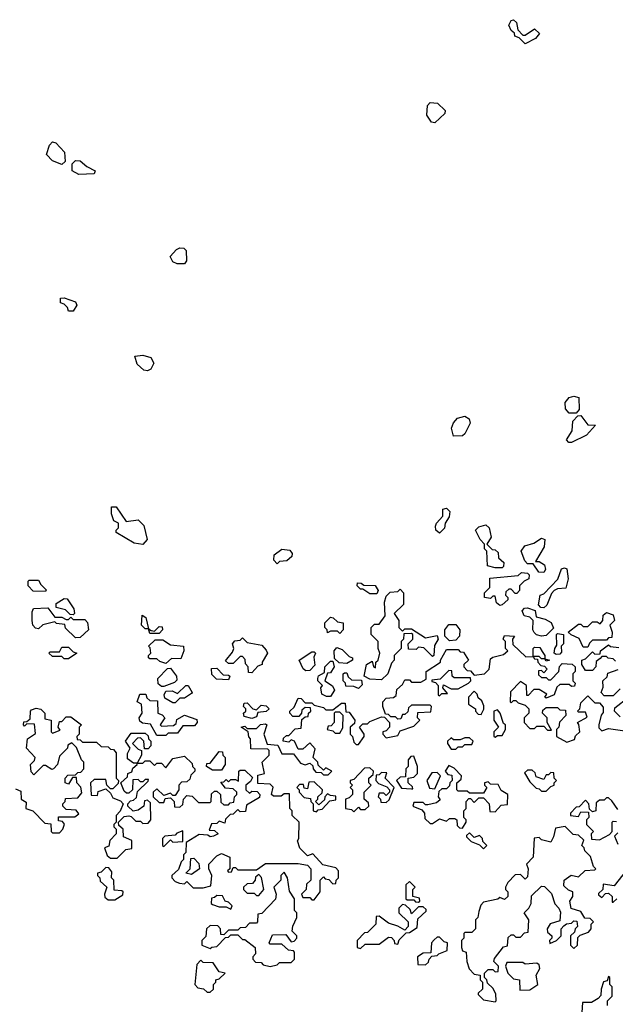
# Model space of a CAD drawing. Extents: x 2604950 to 2749250, y 940531 to 1028284.
# Tile 188 of 220: x 2736444 to 2739014, y 987480 to 991727. Entities that reach past the tile are written whole.
import ezdxf

# ---------------------------------------------------------------- set-up
doc = ezdxf.new("R2010")
doc.units = 0

msp = doc.modelspace()

# ---------------------------------------------------------------- linework, layer by layer
at = {"layer": '0CON05XD'}
for points in [[(2738625, 991622.5), (2738598.3, 991648.3), (2738580, 991655), (2738578.3, 991668.3), (2738565, 991680), (2738553.6, 991703.6), (2738565, 991722.5), (2738575, 991726.7), (2738587.5, 991715), (2738592.5, 991682.5), (2738615, 991660), (2738625, 991660), (2738665, 991687.5), (2738687, 991667), (2738670, 991645), (2738625, 991622.5)], [(2738235, 991282.5), (2738220, 991285), (2738200, 991315), (2738203, 991357), (2738215, 991370), (2738247, 991367), (2738280, 991335), (2738278.3, 991321.7), (2738235, 991282.5)], [(2736625, 991102.5), (2736585, 991117.5), (2736560, 991145), (2736572.5, 991185), (2736585, 991200), (2736600, 991195), (2736637.5, 991155), (2736640, 991115), (2736625, 991102.5)], [(2736698.3, 991058.3), (2736670, 991075), (2736670, 991105), (2736685, 991120), (2736705, 991117.5), (2736733, 991093), (2736770, 991075), (2736765, 991062.5), (2736698.3, 991058.3)], [(2737155, 990673.3), (2737123.6, 990673.6), (2737105, 990682.5), (2737092.5, 990705), (2737120, 990735), (2737135, 990742.5), (2737151.7, 990741.7), (2737161.7, 990731.7), (2737163, 990687), (2737155, 990673.3)], [(2736675, 990470), (2736655, 990470), (2736650, 990485), (2736635, 990500), (2736620, 990505), (2736620, 990525), (2736635, 990527.5), (2736685, 990510), (2736690, 990495), (2736675, 990470)], [(2736995, 990212.5), (2736980, 990215), (2736950.7, 990240.7), (2736940, 990275), (2736975, 990280), (2737009.3, 990269.3), (2737022.5, 990245), (2737010, 990220), (2736995, 990212.5)], [(2738845, 990030), (2738815, 990030), (2738798.3, 990048.3), (2738797.5, 990075), (2738815, 990097.5), (2738835, 990102.5), (2738857, 990097), (2738857.5, 990045), (2738845, 990030)], [(2738315, 989930), (2738306.7, 989965), (2738315, 989987.5), (2738332.3, 990007.7), (2738365, 990016.7), (2738382.5, 990005), (2738387, 989987), (2738365, 989940), (2738355, 989932.5), (2738315, 989930)], [(2738825, 989902.5), (2738813, 989903), (2738802.5, 989915), (2738827, 989953), (2738830, 989995), (2738851.7, 990018.3), (2738865, 990020), (2738895, 989980), (2738928.3, 989978.3), (2738890, 989935), (2738825, 989902.5)], [(2736975, 989463.3), (2736938.3, 989468.3), (2736860, 989515), (2736860, 989525), (2736870, 989535), (2736870, 989555), (2736850, 989565), (2736840, 989595), (2736840, 989625), (2736860, 989625), (2736902.5, 989562.5), (2736955, 989570), (2736980, 989545), (2736993.3, 989485), (2736975, 989463.3)], [(2738255, 989512.5), (2738240, 989525), (2738238.3, 989541.7), (2738242.5, 989555), (2738270, 989585), (2738270, 989615), (2738285, 989620), (2738300, 989605), (2738297, 989583), (2738280, 989555), (2738277, 989533), (2738255, 989512.5)], [(2738525, 989362.5), (2738495, 989362.5), (2738461.7, 989371.7), (2738460, 989435), (2738450, 989445), (2738450, 989465), (2738430, 989485), (2738410, 989525), (2738425, 989540), (2738455, 989547.5), (2738470, 989535), (2738477.5, 989495), (2738460, 989465), (2738481.7, 989441.7), (2738495, 989440), (2738508.3, 989428.3), (2738510, 989405), (2738532.5, 989385), (2738531.7, 989368.3), (2738525, 989362.5)], [(2738705, 989342.5), (2738683.8, 989343.8), (2738660, 989380), (2738635, 989380), (2738623, 989393), (2738607.5, 989435), (2738623, 989457), (2738661.7, 989468.3), (2738695, 989490), (2738710, 989485), (2738707, 989453), (2738670, 989390), (2738685, 989390), (2738707.5, 989375), (2738712.5, 989355), (2738705, 989342.5)], [(2737555, 989380), (2737540, 989395), (2737541.7, 989418.3), (2737575, 989442.5), (2737609.3, 989439.3), (2737620, 989425), (2737618.3, 989411.7), (2737597, 989393), (2737565, 989390), (2737555, 989380)], [(2738705, 989190), (2738691.7, 989191.7), (2738682.5, 989202.5), (2738690, 989245), (2738705, 989250), (2738766.4, 989313.6), (2738782, 989358), (2738795, 989362.5), (2738805, 989357.5), (2738810, 989315), (2738800, 989275), (2738765, 989272.5), (2738750, 989265), (2738738.3, 989251.7), (2738718.3, 989201.7), (2738705, 989190)], [(2736555, 989260), (2736501.7, 989261.7), (2736480, 989285), (2736480, 989305), (2736485, 989310), (2736525, 989310), (2736535, 989290), (2736558.3, 989268.3), (2736555, 989260)], [(2738515, 989200), (2738501.7, 989211.7), (2738495, 989240), (2738485, 989240), (2738475, 989230), (2738450, 989235), (2738450, 989255), (2738471.7, 989278.3), (2738471.7, 989318.3), (2738595, 989330), (2738608.3, 989341.7), (2738635, 989340), (2738641.7, 989331.7), (2738640, 989315), (2738620, 989305), (2738600, 989285), (2738600, 989265), (2738588.3, 989251.7), (2738581.7, 989251.7), (2738565, 989270), (2738555, 989270), (2738541.7, 989258.3), (2738540, 989245), (2738550, 989235), (2738550, 989225), (2738525, 989202.5), (2738515, 989200)], [(2737985, 989250), (2737955, 989250), (2737925, 989270), (2737915, 989270), (2737900, 989285), (2737901.7, 989298.3), (2737917, 989297), (2737928.3, 989288.3), (2737977, 989287), (2737990, 989265), (2737985, 989250)], [(2738005, 988880), (2737955, 988882.5), (2737930, 988895), (2737940, 988945), (2737965, 988960), (2737970, 988935), (2737978.3, 988931.7), (2737980, 988955), (2737990, 988965), (2737997.5, 988995), (2737990, 989015), (2737990, 989045), (2737960, 989075), (2737960, 989105), (2737975, 989120), (2737995, 989120), (2738020, 989155), (2738017.5, 989215), (2738025, 989240), (2738043, 989257), (2738075, 989260), (2738085, 989270), (2738100, 989255), (2738100, 989205), (2738060, 989165), (2738080, 989135), (2738080, 989105), (2738095, 989090), (2738105, 989100), (2738135, 989100), (2738195, 989060), (2738245, 989070), (2738250, 989055), (2738233, 989027), (2738230, 988985), (2738225, 988980), (2738187, 989017), (2738165, 989020), (2738155, 989010), (2738121.7, 989011.7), (2738120, 989035), (2738140, 989055), (2738140, 989075), (2738135, 989080), (2738101.7, 989078.3), (2738100, 989055), (2738090, 989045), (2738090, 989015), (2738060, 988985), (2738060, 988965), (2738048.3, 988951.7), (2738032.5, 988905), (2738005, 988880)], [(2736675, 989160), (2736661.7, 989161.7), (2736641.7, 989181.7), (2736601.7, 989191.7), (2736601.7, 989208.3), (2736635, 989230), (2736648.3, 989228.3), (2736677.5, 989185), (2736680, 989165), (2736675, 989160)], [(2736685, 989060), (2736641.7, 989101.7), (2736638.3, 989118.3), (2736603, 989123), (2736595, 989130), (2736543, 989117), (2736525, 989100), (2736511.7, 989101.7), (2736500, 989115), (2736497.5, 989135), (2736497, 989173), (2736503.3, 989186.7), (2736565, 989190), (2736595, 989150), (2736625, 989150), (2736645, 989140), (2736655, 989140), (2736665, 989150), (2736675, 989140), (2736725, 989140), (2736737, 989127), (2736740, 989095), (2736705, 989062.5), (2736685, 989060)], [(2738695, 989067.5), (2738673.8, 989073.8), (2738663.6, 989083.6), (2738657.5, 989095), (2738660, 989135), (2738645, 989150), (2738620, 989155), (2738612.5, 989177.5), (2738621.7, 989188.3), (2738635, 989190), (2738668.3, 989178.3), (2738671.7, 989151.7), (2738711.7, 989141.7), (2738736.4, 989126.4), (2738747, 989103), (2738715, 989070), (2738695, 989067.5)], [(2737045, 989080), (2737005, 989080), (2737000, 989100), (2736985, 989100), (2736970, 989115), (2736971.7, 989158.3), (2736988.3, 989148.3), (2737000, 989100), (2737011.7, 989091.7), (2737025, 989090), (2737045, 989110), (2737058.3, 989108.3), (2737060, 989095), (2737045, 989080)], [(2737825, 989080), (2737815, 989090), (2737785, 989090), (2737771.7, 989081.7), (2737770, 989095), (2737760, 989105), (2737760, 989125), (2737785, 989150), (2737797, 989147), (2737815, 989130), (2737840, 989125), (2737840, 989095), (2737825, 989080)], [(2738895, 989020), (2738875, 989020), (2738858.3, 989058.3), (2738823, 989073), (2738810, 989085), (2738855, 989120), (2738865, 989120), (2738875, 989110), (2738895, 989110), (2738915, 989130), (2738935, 989130), (2738948.3, 989121.7), (2738960, 989135), (2738961.7, 989158.3), (2738975, 989170), (2739005, 989160), (2739010, 989135), (2738990, 989115), (2739000, 989085), (2738998.3, 989061.7), (2738985, 989060), (2738975, 989050), (2738915, 989050), (2738901.7, 989038.3), (2738895, 989020)], [(2738298.3, 989048.3), (2738278.3, 989068.3), (2738277.5, 989095), (2738295, 989117.5), (2738325, 989117.5), (2738342.5, 989095), (2738341.7, 989068.3), (2738325, 989050), (2738298.3, 989048.3)], [(2737075, 988950), (2737048.3, 988958.3), (2737035, 988970), (2737005, 988970), (2737000, 988975), (2737000, 988985), (2737010, 988995), (2737007, 989017), (2737000, 989025), (2737028.3, 989051.7), (2737061.7, 989051.7), (2737095, 989030), (2737150, 989025), (2737152.5, 989005), (2737139.3, 988970.7), (2737098.3, 988971.7), (2737075, 988950)], [(2737445, 988910), (2737431.7, 988911.7), (2737430, 988935), (2737418.3, 988948.3), (2737417, 988967), (2737405, 988980), (2737395, 988980), (2737365, 988950), (2737345, 988950), (2737331.7, 988961.7), (2737361.7, 988998.3), (2737367.5, 989015), (2737362.5, 989035), (2737371.7, 989048.3), (2737395, 989050), (2737405, 989060), (2737425, 989040), (2737488.3, 989028.3), (2737507, 989007), (2737512.5, 988995), (2737490, 988955), (2737490, 988945), (2737471.7, 988938.3), (2737445, 988910)], [(2737718.3, 988581.7), (2737695, 988607.5), (2737665, 988580), (2737645, 988580), (2737630, 988615), (2737615, 988620), (2737605, 988610), (2737580, 988615), (2737581.7, 988628.3), (2737595, 988640), (2737605, 988640), (2737631.7, 988668.3), (2737658.3, 988671.7), (2737661.7, 988708.3), (2737675, 988720), (2737688.3, 988721.7), (2737690, 988735), (2737700, 988745), (2737698.3, 988758.3), (2737675, 988760), (2737661.7, 988748.3), (2737660, 988735), (2737648.3, 988721.7), (2737621.7, 988721.7), (2737610, 988735), (2737610, 988745), (2737628.3, 988761.7), (2737645, 988800), (2737658.3, 988798.3), (2737675, 988780), (2737705, 988780), (2737715, 988770), (2737755, 988760), (2737765, 988750), (2737795, 988750), (2737831.7, 988778.3), (2737848.3, 988778.3), (2737851.7, 988741.7), (2737865, 988740), (2737890, 988705), (2737888.3, 988691.7), (2737870, 988675), (2737870, 988645), (2737880, 988635), (2737885, 988610), (2737895, 988600), (2737905, 988600), (2737930, 988635), (2737930, 988645), (2737910, 988675), (2737925, 988690), (2737945, 988690), (2737955, 988700), (2738005, 988720), (2738018.3, 988718.3), (2738040, 988695), (2738040, 988675), (2738025, 988660), (2738010, 988655), (2738010, 988645), (2738025, 988630), (2738075, 988640), (2738085, 988660), (2738145, 988680), (2738170, 988705), (2738160, 988715), (2738161.7, 988738.3), (2738218.3, 988741.7), (2738220, 988765), (2738215, 988770), (2738135, 988770), (2738121.7, 988758.3), (2738118.3, 988741.7), (2738105, 988730), (2738095, 988730), (2738088.3, 988711.7), (2738075, 988710), (2738065, 988720), (2738045, 988720), (2738035, 988730), (2738021.7, 988731.7), (2738010, 988765), (2738010, 988785), (2738025, 988800), (2738057, 988803), (2738068.3, 988811.7), (2738071.7, 988838.3), (2738095, 988860), (2738105, 988880), (2738125, 988880), (2738135, 988870), (2738175, 988870), (2738198.3, 988881.7), (2738197.5, 988915), (2738260, 988955), (2738260, 988965), (2738285, 989010), (2738335, 989010), (2738345, 989000), (2738358.3, 988998.3), (2738380, 988965), (2738360, 988945), (2738360, 988935), (2738375, 988920), (2738388.3, 988918.3), (2738405, 988900), (2738450, 988905), (2738470, 988925), (2738475, 988970), (2738485, 988977.5), (2738531.7, 988988.3), (2738550, 989005), (2738540, 989015), (2738540, 989045), (2738530, 989055), (2738535, 989070), (2738578.3, 989068.3), (2738570, 989055), (2738571.7, 989031.7), (2738628.3, 988978.3), (2738660, 988980), (2738660, 989015), (2738665, 989020), (2738688.3, 989018.3), (2738698.3, 989001.7), (2738710, 988985), (2738710, 988970), (2738730, 988965), (2738715, 988960), (2738710, 988970), (2738695, 988970), (2738685, 988980), (2738660, 988980), (2738665, 988970), (2738678.3, 988968.3), (2738680, 988955), (2738691.7, 988941.7), (2738708.3, 988938.3), (2738720, 988925), (2738705, 988910), (2738695, 988920), (2738681.7, 988918.3), (2738681.7, 988901.7), (2738695, 988890), (2738715, 988890), (2738725, 988880), (2738735, 988880), (2738770, 988915), (2738773, 988937), (2738785, 988950), (2738827, 988947), (2738840, 988935), (2738840, 988915), (2738830, 988905), (2738830, 988875), (2738840, 988865), (2738838.3, 988851.7), (2738825, 988850), (2738815, 988860), (2738775, 988860), (2738761.7, 988848.3), (2738750, 988815), (2738715, 988800), (2738710, 988805), (2738718.3, 988818.3), (2738685, 988837.5), (2738662.5, 988837.5), (2738638.3, 988811.7), (2738631.7, 988811.7), (2738630, 988855), (2738605, 988872.5), (2738561.7, 988828.3), (2738560, 988785), (2738565, 988780), (2738575, 988790), (2738585, 988790), (2738595, 988780), (2738625, 988770), (2738640, 988755), (2738640, 988735), (2738620, 988715), (2738620, 988695), (2738645, 988670), (2738665, 988670), (2738675, 988680), (2738705, 988680), (2738721.7, 988661.7), (2738738.3, 988661.7), (2738720, 988695), (2738720, 988715), (2738700, 988735), (2738701.7, 988748.3), (2738715, 988760), (2738765, 988760), (2738775, 988750), (2738798.3, 988748.3), (2738800, 988725), (2738773, 988697), (2738770, 988675), (2738760, 988665), (2738760, 988635), (2738805, 988610), (2738838.3, 988621.7), (2738841.7, 988638.3), (2738860, 988655), (2738857, 988687), (2738850, 988695), (2738891.7, 988718.3), (2738885, 988740), (2738855, 988740), (2738850, 988745), (2738860, 988755), (2738865, 988780), (2738895, 988810), (2738925, 988780), (2738945, 988780), (2738961.7, 988761.7), (2738961.7, 988738.3), (2738953, 988727), (2738942.5, 988685), (2738943, 988673), (2738955, 988660), (2738985, 988670), (2739055, 988660)], [(2738758.3, 988988.3), (2738750, 988995), (2738752.5, 989015), (2738761.7, 989028.3), (2738760, 989075), (2738765, 989080), (2738790, 989075), (2738790, 989035), (2738780, 989025), (2738781.7, 988998.3), (2738775, 988990), (2738758.3, 988988.3)], [(2736655, 988970), (2736635, 988970), (2736625, 988980), (2736585, 988980), (2736570, 988995), (2736575, 989000), (2736615, 989000), (2736625, 989020), (2736655, 989020), (2736675, 989000), (2736690, 988995), (2736655, 988970)], [(2737855, 988950), (2737822.5, 988952.5), (2737801.7, 988971.7), (2737800, 989005), (2737811.7, 989018.3), (2737835, 989010), (2737865, 988980), (2737880, 988975), (2737880, 988965), (2737855, 988950)], [(2739015, 988960), (2739005, 988970), (2738983, 988973), (2738975, 988980), (2738955, 988980), (2738948.3, 988971.7), (2738931.7, 988958.3), (2738930, 988935), (2738915, 988920), (2738885, 988920), (2738870, 988945), (2738870, 988965), (2738885, 988970), (2738915, 989000), (2738925, 988990), (2738948.3, 988991.7), (2738950, 989005), (2738985, 989030), (2738993, 989023), (2739028.3, 989018.3)], [(2737678.3, 988918.3), (2737667, 988927), (2737650, 988965), (2737705, 989000), (2737715, 989000), (2737720, 988995), (2737712.5, 988977.5), (2737717, 988943), (2737695, 988920), (2737678.3, 988918.3)], [(2737065, 988850), (2737055, 988850), (2737041.7, 988861.7), (2737040, 988885), (2737081.7, 988928.3), (2737095, 988930), (2737120, 988895), (2737121.7, 988878.3), (2737111.7, 988868.3), (2737065, 988850)], [(2737345, 988880), (2737293, 988883), (2737273, 988903), (2737271.7, 988928.3), (2737295, 988930), (2737321.7, 988901.7), (2737345, 988900), (2737350, 988895), (2737345, 988880)], [(2737767, 988807), (2737747, 988817), (2737742.5, 988845), (2737750, 988855), (2737730, 988875), (2737730, 988885), (2737733.3, 988896.7), (2737758.3, 988911.7), (2737760, 988935), (2737785, 988960), (2737795, 988960), (2737800, 988935), (2737785, 988910), (2737771.7, 988908.3), (2737760, 988875), (2737793, 988853), (2737802.5, 988835), (2737785, 988807.5), (2737767, 988807)], [(2739035, 988840), (2739005, 988810), (2738965, 988810), (2738952.5, 988825), (2738961.7, 988848.3), (2738960, 988875), (2738978.3, 988891.7), (2738981.7, 988908.3), (2739026.4, 988923.6)], [(2737905, 988842.5), (2737885, 988850), (2737851.7, 988851.7), (2737850, 988865), (2737840, 988875), (2737840, 988905), (2737845, 988910), (2737855, 988910), (2737861.7, 988891.7), (2737875, 988880), (2737918.3, 988878.3), (2737921.7, 988858.3), (2737905, 988842.5)], [(2738255, 988810), (2738265, 988820), (2738290, 988820), (2738270, 988845), (2738271.7, 988858.3), (2738305, 988840), (2738335, 988840), (2738380, 988865), (2738390, 988875), (2738388.3, 988888.3), (2738318.3, 988888.3), (2738310, 988895), (2738308.3, 988918.3), (2738295, 988920), (2738258.3, 988881.7), (2738221.7, 988878.3), (2738221.7, 988871.7), (2738238.3, 988868.3), (2738250, 988855), (2738250, 988815), (2738255, 988810)], [(2737115, 988780), (2737105, 988780), (2737070, 988800), (2737067.5, 988815), (2737075, 988830), (2737101.7, 988831.7), (2737125, 988820), (2737160, 988855), (2737170, 988855), (2737187.5, 988825), (2737185, 988820), (2737155, 988800), (2737135, 988800), (2737115, 988780)], [(2737075, 988640), (2737035, 988640), (2737008.3, 988688.3), (2736973, 988693), (2736961.7, 988701.7), (2736960, 988715), (2736972.5, 988735), (2736970, 988775), (2736950, 988785), (2736961.7, 988818.3), (2736988.3, 988818.3), (2736991.7, 988801.7), (2737005, 988790), (2737038.3, 988788.3), (2737040, 988735), (2737058.3, 988728.3), (2737070, 988715), (2737050, 988685), (2737055, 988680), (2737107, 988683), (2737118.3, 988691.7), (2737121.7, 988708.3), (2737155, 988727.5), (2737208.3, 988708.3), (2737210, 988695), (2737198.3, 988681.7), (2737148.3, 988681.7), (2737125, 988650), (2737085, 988650), (2737075, 988640)], [(2738435, 988730), (2738447, 988753), (2738447, 988767), (2738438.3, 988788.3), (2738421.7, 988801.7), (2738418.3, 988818.3), (2738405, 988830), (2738380, 988805), (2738380, 988775), (2738410, 988755), (2738410, 988745), (2738421.7, 988731.7), (2738435, 988730)], [(2739035, 988720), (2739010, 988745), (2739011.7, 988758.3), (2739070, 988805)], [(2736425, 988410), (2736449.3, 988399.3), (2736450, 988365), (2736471.7, 988351.7), (2736470, 988325), (2736500, 988315), (2736551.7, 988261.7), (2736578.3, 988258.3), (2736580, 988225), (2736585, 988220), (2736615, 988220), (2736630, 988235), (2736637, 988257), (2736628.3, 988268.3), (2736611.7, 988271.7), (2736611.7, 988288.3), (2736681.7, 988288.3), (2736698.3, 988301.7), (2736687, 988317), (2736645, 988320), (2736630, 988335), (2736630, 988345), (2736640, 988355), (2736641.7, 988368.3), (2736695, 988370), (2736711.7, 988391.7), (2736707, 988417), (2736690, 988435), (2736688.3, 988458.3), (2736671.7, 988458.3), (2736655, 988430), (2736640, 988435), (2736640, 988455), (2736651.7, 988468.3), (2736685, 988470), (2736695, 988480), (2736708.3, 988481.7), (2736720, 988495), (2736720, 988525), (2736710, 988535), (2736688.3, 988588.3), (2736668.3, 988608.3), (2736651.7, 988598.3), (2736650, 988585), (2736615, 988550), (2736607.5, 988515), (2736590, 988495), (2736583, 988493), (2736555, 988510), (2736545, 988510), (2736505, 988470), (2736493, 988483), (2736490, 988515), (2736508.3, 988531.7), (2736510, 988545), (2736472.5, 988585), (2736477.5, 988625), (2736511.7, 988648.3), (2736508.3, 988688.3), (2736475, 988690), (2736465, 988680), (2736460, 988685), (2736461.7, 988698.3), (2736475, 988700), (2736488.3, 988711.7), (2736490, 988745), (2736495, 988750), (2736515, 988757.5), (2736535, 988752.5), (2736552.5, 988735), (2736551.7, 988711.7), (2736580, 988705), (2736580, 988655), (2736585, 988650), (2736618.3, 988661.7), (2736610, 988675), (2736615, 988700), (2736625, 988700), (2736645, 988720), (2736665, 988720), (2736710, 988685), (2736700, 988675), (2736700, 988645), (2736690, 988635), (2736691.7, 988621.7), (2736705, 988620), (2736715, 988610), (2736775, 988610), (2736795, 988592.5), (2736825, 988590), (2736835, 988580), (2736848.3, 988578.3), (2736860, 988565), (2736860, 988455), (2736870, 988445), (2736868.3, 988431.7), (2736845, 988410), (2736835, 988410), (2736820, 988425), (2736815, 988450), (2736765, 988450), (2736750, 988435), (2736751.7, 988381.7), (2736780, 988380), (2736781.7, 988398.3), (2736815, 988410), (2736835, 988390), (2736845, 988370), (2736878.3, 988358.3), (2736890, 988345), (2736877, 988313), (2736860, 988295), (2736860, 988265), (2736850, 988255), (2736850, 988245), (2736860, 988235), (2736860, 988215), (2736833, 988187), (2736828.3, 988161.7), (2736810, 988155), (2736821.7, 988121.7), (2736835, 988110), (2736865, 988110), (2736901.7, 988148.3), (2736928.3, 988151.7), (2736927, 988187), (2736891.7, 988201.7), (2736890, 988235), (2736871.7, 988251.7), (2736870, 988265), (2736895, 988290), (2736915, 988292.5), (2736925, 988290), (2736945, 988270), (2736965, 988270), (2736975, 988260), (2736998.3, 988261.7), (2737010, 988275), (2737008.3, 988348.3), (2736995, 988360), (2736981.7, 988358.3), (2736980, 988335), (2736955, 988317.5), (2736933, 988313), (2736910, 988335), (2736910, 988345), (2736921.7, 988358.3), (2736935, 988360), (2736948.3, 988371.7), (2736951.7, 988398.3), (2736998.3, 988441.7), (2737000, 988450), (2736985, 988450), (2736975, 988440), (2736965, 988440), (2736955, 988450), (2736931.7, 988448.3), (2736930, 988405), (2736915, 988390), (2736905, 988390), (2736895, 988400), (2736880, 988435), (2736908.3, 988461.7), (2736910, 988475), (2736927.5, 988482.5), (2736931.7, 988498.3), (2736950, 988515), (2736950, 988520), (2736935, 988520), (2736908.3, 988538.3), (2736908.3, 988561.7), (2736920, 988585), (2736900, 988615), (2736925, 988650), (2736985, 988650), (2736998.3, 988638.3), (2737000, 988625), (2737010, 988615), (2737010, 988595), (2736998.3, 988581.7), (2736981.7, 988581.7), (2736980, 988615), (2736965, 988630), (2736951.7, 988628.3), (2736930, 988605), (2736955, 988580), (2736970, 988575), (2736970, 988555), (2736950, 988520), (2736975, 988520), (2736985, 988530), (2737005, 988530), (2737025, 988510), (2737035, 988520), (2737055, 988520), (2737075, 988500), (2737105, 988540), (2737155, 988550), (2737188.3, 988518.3), (2737190, 988505), (2737200, 988495), (2737200, 988485), (2737181.7, 988468.3), (2737178.3, 988451.7), (2737165, 988440), (2737141.7, 988438.3), (2737130, 988425), (2737130, 988405), (2737115, 988380), (2737105, 988380), (2737095, 988390), (2737065, 988380), (2737035, 988410), (2737020, 988395), (2737020, 988375), (2737045, 988350), (2737065, 988350), (2737071.7, 988368.3), (2737095, 988370), (2737110, 988355), (2737111.7, 988331.7), (2737135, 988330), (2737148.3, 988341.7), (2737150, 988365), (2737165, 988380), (2737188.3, 988378.3), (2737215, 988350), (2737265, 988350), (2737270, 988355), (2737271.7, 988388.3), (2737285, 988400), (2737295, 988400), (2737310, 988385), (2737311.7, 988351.7), (2737325, 988340), (2737345, 988340), (2737351.7, 988348.3), (2737368.3, 988351.7), (2737370, 988375), (2737380, 988385), (2737380, 988395), (2737365, 988410), (2737331.7, 988411.7), (2737311.7, 988438.3), (2737325, 988440), (2737335, 988450), (2737345, 988440), (2737355, 988450), (2737375, 988450), (2737388.3, 988441.7), (2737390, 988485), (2737395, 988490), (2737415, 988490), (2737448.3, 988458.3), (2737439.3, 988440.7), (2737420, 988425), (2737420, 988405), (2737435, 988390), (2737445, 988400), (2737468.3, 988398.3), (2737480, 988385), (2737478.3, 988371.7), (2737421.7, 988338.3), (2737418.3, 988311.7), (2737395, 988310), (2737385, 988320), (2737365, 988300), (2737351.7, 988298.3), (2737331.7, 988278.3), (2737328.3, 988261.7), (2737305, 988270), (2737295, 988260), (2737271.7, 988258.3), (2737261.7, 988231.7), (2737285, 988230), (2737300, 988215), (2737280, 988205), (2737265, 988202.5), (2737255, 988210), (2737218.3, 988211.7), (2737161.7, 988178.3), (2737160, 988135), (2737150, 988125), (2737150, 988105), (2737140, 988095), (2737128.3, 988061.7), (2737100, 988035), (2737100, 988025), (2737115, 988010), (2737133, 988003), (2737155, 988000), (2737165, 988010), (2737192.5, 987982.5), (2737235, 987982.5), (2737268.3, 987991.7), (2737272.5, 988035), (2737260, 988065), (2737260, 988085), (2737295, 988120), (2737315, 988130), (2737350, 988115), (2737350, 988065), (2737340, 988055), (2737345, 988050), (2737358.3, 988051.7), (2737365, 988070), (2737375, 988070), (2737385, 988060), (2737465, 988060), (2737505, 988087.5), (2737645, 988087.5), (2737685, 988080), (2737700, 988065), (2737700, 988015), (2737681.7, 987998.3), (2737680, 987975), (2737660, 987955), (2737665, 987940), (2737695, 987940), (2737705, 987930), (2737715, 987930), (2737740, 987965), (2737740, 988015), (2737755, 988030), (2737761.7, 988021.7), (2737778.3, 988018.3), (2737795, 988000), (2737808.3, 988001.7), (2737810, 988015), (2737820, 988025), (2737820, 988055), (2737808.3, 988068.3), (2737751.7, 988081.7), (2737708.3, 988128.3), (2737685, 988120), (2737653, 988153), (2737642.5, 988185), (2737647.5, 988195), (2737650, 988265), (2737620, 988295), (2737620, 988315), (2737610, 988325), (2737608.3, 988388.3), (2737585, 988387.5), (2737571.7, 988378.3), (2737538.3, 988378.3), (2737530, 988385), (2737537, 988417), (2737525, 988430), (2737471.7, 988431.7), (2737471.7, 988468.3), (2737500, 988475), (2737490, 988525), (2737520, 988555), (2737520, 988575), (2737515, 988580), (2737441.7, 988581.7), (2737440, 988625), (2737433, 988633), (2737430, 988655), (2737400, 988675), (2737415, 988680), (2737425, 988670), (2737465, 988670), (2737483, 988687), (2737505, 988690), (2737510, 988685), (2737497.5, 988645), (2737511.7, 988601.7), (2737558.3, 988598.3), (2737575, 988560), (2737625, 988560), (2737655, 988520), (2737675, 988512.5), (2737695, 988520), (2737708.3, 988508.3), (2737710, 988495), (2737721.7, 988481.7), (2737745, 988480), (2737755, 988470), (2737775, 988470), (2737790, 988485), (2737765, 988500), (2737755, 988490), (2737731.7, 988511.7), (2737730, 988525), (2737710, 988545), (2737718.3, 988581.7)], [(2737445, 988712.5), (2737411.7, 988721.7), (2737410, 988735), (2737420, 988745), (2737420, 988755), (2737410, 988765), (2737411.7, 988778.3), (2737425, 988780), (2737450, 988755), (2737465, 988750), (2737485, 988770), (2737507, 988767), (2737520, 988755), (2737507, 988743), (2737471.7, 988738.3), (2737465, 988720), (2737445, 988712.5)], [(2737825, 988650), (2737837.5, 988672.5), (2737840, 988725), (2737825, 988740), (2737805, 988740), (2737800, 988735), (2737800, 988695), (2737788.3, 988681.7), (2737775, 988680), (2737770, 988665), (2737795, 988660), (2737805, 988650), (2737825, 988650)], [(2738495, 988632.5), (2738505, 988640), (2738525, 988640), (2738540, 988665), (2738540, 988685), (2738531.7, 988691.7), (2738517.5, 988735), (2738505, 988750), (2738490, 988745), (2738490, 988705), (2738510, 988675), (2738490, 988655), (2738490, 988635), (2738495, 988632.5)], [(2738325, 988580), (2738335, 988590), (2738355, 988590), (2738365, 988600), (2738395, 988600), (2738400, 988615), (2738385, 988630), (2738365, 988630), (2738345, 988620), (2738315, 988620), (2738305, 988630), (2738290, 988615), (2738290, 988605), (2738305, 988580), (2738325, 988580)], [(2737315, 988490), (2737275, 988490), (2737250, 988505), (2737251.7, 988518.3), (2737265, 988520), (2737305, 988570), (2737318.3, 988568.3), (2737320, 988555), (2737330, 988545), (2737330, 988515), (2737315, 988490)], [(2738140, 988410), (2738138.3, 988418.3), (2738120, 988435), (2738120, 988455), (2738145, 988460), (2738160, 988475), (2738160, 988505), (2738145, 988550), (2738131.7, 988548.3), (2738120, 988535), (2738120, 988505), (2738110, 988495), (2738108.3, 988461.7), (2738085, 988460), (2738070, 988445), (2738091.7, 988411.7), (2738135, 988410), (2738140, 988410)], [(2737885, 988310), (2737905, 988330), (2737915, 988320), (2737935, 988320), (2737950, 988335), (2737948.3, 988348.3), (2737930, 988365), (2737930, 988395), (2737960, 988425), (2737950, 988435), (2737950, 988455), (2737968.3, 988471.7), (2737970, 988485), (2737955, 988500), (2737931.7, 988498.3), (2737885, 988450), (2737870, 988445), (2737870, 988435), (2737880, 988425), (2737870, 988415), (2737880, 988405), (2737880, 988385), (2737865, 988370), (2737850, 988365), (2737850, 988325), (2737875, 988320), (2737885, 988310)], [(2738355, 988240), (2738370, 988265), (2738370, 988275), (2738360, 988285), (2738360, 988315), (2738370, 988325), (2738370, 988355), (2738381.7, 988368.3), (2738388.3, 988368.3), (2738405, 988350), (2738425, 988370), (2738445, 988370), (2738470, 988345), (2738471.7, 988311.7), (2738495, 988310), (2738521.7, 988338.3), (2738548.3, 988341.7), (2738550, 988385), (2738521.7, 988401.7), (2738508.3, 988428.3), (2738475, 988430), (2738465, 988440), (2738450, 988435), (2738450, 988425), (2738460, 988415), (2738445, 988390), (2738385, 988390), (2738375, 988400), (2738335, 988400), (2738330, 988405), (2738330, 988435), (2738348.3, 988451.7), (2738350, 988465), (2738318.3, 988498.3), (2738295, 988510), (2738280, 988485), (2738291.7, 988471.7), (2738308.3, 988468.3), (2738310, 988445), (2738300, 988435), (2738298.3, 988421.7), (2738285, 988410), (2738265, 988410), (2738251.7, 988398.3), (2738250, 988375), (2738258.3, 988361.7), (2738241.7, 988348.3), (2738205, 988340), (2738195, 988340), (2738185, 988350), (2738145, 988350), (2738140, 988335), (2738178.3, 988318.3), (2738190, 988305), (2738191.7, 988281.7), (2738215, 988260), (2738225, 988260), (2738255, 988280), (2738285, 988270), (2738298.3, 988281.7), (2738321.7, 988281.7), (2738330, 988275), (2738331.7, 988251.7), (2738341.7, 988241.7), (2738355, 988240)], [(2738025, 988350), (2738038.3, 988361.7), (2738060, 988415), (2738020, 988455), (2738028.3, 988478.3), (2738005, 988480), (2737995, 988470), (2737981.7, 988468.3), (2737980, 988445), (2737991.7, 988431.7), (2738028.3, 988418.3), (2738040, 988405), (2738040, 988395), (2738025, 988380), (2738015, 988390), (2737995, 988390), (2737990, 988375), (2738000, 988365), (2738001.7, 988351.7), (2738025, 988350)], [(2738235, 988410), (2738260, 988465), (2738245, 988480), (2738221.7, 988478.3), (2738200, 988445), (2738211.7, 988411.7), (2738235, 988410)], [(2738715, 988400), (2738735, 988420), (2738750, 988425), (2738750, 988435), (2738760, 988445), (2738750, 988455), (2738748.3, 988478.3), (2738735, 988480), (2738725, 988470), (2738715, 988470), (2738705, 988450), (2738671.7, 988461.7), (2738668.3, 988478.3), (2738655, 988490), (2738635, 988490), (2738621.7, 988478.3), (2738645, 988440), (2738671.7, 988411.7), (2738685, 988410), (2738695, 988400), (2738715, 988400)], [(2737725, 988310), (2737731.7, 988318.3), (2737748.3, 988321.7), (2737781.7, 988358.3), (2737808.3, 988361.7), (2737808.3, 988378.3), (2737785, 988380), (2737771.7, 988388.3), (2737760, 988375), (2737758.3, 988361.7), (2737735, 988340), (2737720, 988355), (2737730, 988365), (2737730, 988375), (2737748.3, 988391.7), (2737750, 988405), (2737715, 988440), (2737691.7, 988438.3), (2737685, 988410), (2737671.7, 988411.7), (2737668.3, 988428.3), (2737651.7, 988428.3), (2737640, 988415), (2737650, 988405), (2737650, 988395), (2737671.7, 988371.7), (2737698.3, 988368.3), (2737700, 988355), (2737710, 988345), (2737710, 988315), (2737725, 988310)], [(2739025, 988320), (2738998.3, 988358.3), (2738985, 988370), (2738975, 988370), (2738965, 988360), (2738945, 988360), (2738931.7, 988348.3), (2738930, 988315), (2738915, 988310), (2738901.7, 988321.7), (2738900, 988345), (2738885, 988360), (2738858.3, 988331.7), (2738845, 988330), (2738820, 988305), (2738820, 988295), (2738855, 988290), (2738865, 988310), (2738898.3, 988308.3), (2738900, 988285), (2738890, 988275), (2738890, 988255), (2738920, 988225), (2738910, 988215), (2738911.7, 988191.7), (2738945, 988190), (2738988.3, 988211.7), (2739000, 988225), (2739000, 988265), (2739005, 988270), (2739018.3, 988268.3)], [(2738495, 987490), (2738500, 987495), (2738497.5, 987525), (2738485, 987550), (2738461.7, 987571.7), (2738460, 987585), (2738450, 987595), (2738450, 987615), (2738465, 987630), (2738485, 987630), (2738495, 987620), (2738508.3, 987621.7), (2738510, 987645), (2738490, 987665), (2738493, 987677), (2738531.7, 987728.3), (2738548.3, 987731.7), (2738551.7, 987768.3), (2738565, 987780), (2738575, 987780), (2738585, 987770), (2738605, 987770), (2738621.7, 987788.3), (2738638.3, 987791.7), (2738640, 987845), (2738620, 987875), (2738640, 987895), (2738650, 987915), (2738651.7, 987948.3), (2738695, 987990), (2738708.3, 987988.3), (2738738.3, 987958.3), (2738753, 987913), (2738770, 987895), (2738777, 987877), (2738775, 987840), (2738733, 987827), (2738720, 987805), (2738721.7, 987791.7), (2738740, 987775), (2738740, 987765), (2738730, 987755), (2738731.7, 987741.7), (2738760, 987755), (2738780, 987775), (2738780, 987805), (2738791.7, 987818.3), (2738803, 987827), (2738825, 987830), (2738835, 987840), (2738848.3, 987838.3), (2738850, 987815), (2738840, 987805), (2738838.3, 987791.7), (2738820, 987775), (2738820, 987735), (2738835, 987720), (2738850, 987735), (2738851.7, 987768.3), (2738861.7, 987778.3), (2738898.3, 987791.7), (2738910, 987805), (2738910, 987825), (2738920, 987835), (2738905, 987850), (2738881.7, 987851.7), (2738865, 987880), (2738823.3, 987893.3), (2738817.5, 987925), (2738830, 987945), (2738830, 987965), (2738811.7, 987971.7), (2738791.7, 987991.7), (2738792.5, 988015), (2738823, 988037), (2738855, 988030), (2738883, 988057), (2738925, 988060), (2738930, 988065), (2738920, 988075), (2738907, 988117), (2738881.7, 988141.7), (2738880, 988155), (2738870, 988165), (2738878.3, 988188.3), (2738855, 988210), (2738831.7, 988211.7), (2738797, 988247), (2738755, 988240), (2738747, 988203), (2738735, 988180), (2738695, 988190), (2738685, 988200), (2738663, 988197), (2738660, 988115), (2738630, 988085), (2738637.5, 988065), (2738635, 988030), (2738625, 988020), (2738605, 988040), (2738581.7, 988038.3), (2738550, 988005), (2738540, 987985), (2738540, 987975), (2738550, 987965), (2738550, 987945), (2738535, 987932.5), (2738515, 987940), (2738507, 987933), (2738445, 987920), (2738433, 987907), (2738425, 987880), (2738420, 987855), (2738410, 987845), (2738410, 987805), (2738395, 987790), (2738365, 987790), (2738360, 987785), (2738360, 987765), (2738350, 987755), (2738350, 987725), (2738355, 987710), (2738370, 987705), (2738372.5, 987665), (2738383, 987633), (2738405, 987610), (2738430, 987605), (2738430, 987585), (2738440, 987575), (2738440, 987545), (2738421.7, 987528.3), (2738421.7, 987521.7), (2738445, 987500), (2738495, 987490)], [(2737065, 988160), (2737095, 988190), (2737105, 988180), (2737147.5, 988182.5), (2737148.3, 988228.3), (2737121.7, 988218.3), (2737115, 988210), (2737070, 988205), (2737060, 988195), (2737060, 988165), (2737065, 988160)], [(2738445, 988150), (2738460, 988165), (2738441.7, 988181.7), (2738440, 988195), (2738428.3, 988208.3), (2738405, 988200), (2738385, 988220), (2738371.7, 988208.3), (2738371.7, 988201.7), (2738391.7, 988181.7), (2738428.3, 988168.3), (2738445, 988150)], [(2739025, 988220), (2739010, 988205), (2739025, 988170)], [(2737185, 988040), (2737160, 988045), (2737180, 988065), (2737181.7, 988108.3), (2737195, 988110), (2737217, 988087), (2737220, 988065), (2737185, 988040)], [(2736855, 987930), (2736888.3, 987951.7), (2736890, 987965), (2736885, 987970), (2736851.7, 987971.7), (2736850, 988015), (2736840, 988025), (2736841.7, 988051.7), (2736828.3, 988068.3), (2736815, 988070), (2736795, 988050), (2736780, 988045), (2736780, 988035), (2736790, 988025), (2736791.7, 988011.7), (2736820, 987985), (2736810, 987955), (2736811.7, 987941.7), (2736825, 987930), (2736855, 987930)], [(2737525, 987642.5), (2737555, 987650), (2737565, 987660), (2737615, 987660), (2737630, 987675), (2737630, 987705), (2737625, 987710), (2737603, 987713), (2737575, 987740), (2737525, 987740), (2737520, 987745), (2737535, 987780), (2737591.7, 987781.7), (2737615, 987750), (2737628.3, 987751.7), (2737640, 987765), (2737640, 987775), (2737620, 987795), (2737623, 987817), (2737640, 987855), (2737640, 987875), (2737630, 987885), (2737630, 987935), (2737608.3, 987968.3), (2737600, 988025), (2737585, 988050), (2737570, 988035), (2737570, 988015), (2737540, 987985), (2737550, 987955), (2737547, 987933), (2737488.3, 987871.7), (2737471.7, 987868.3), (2737470, 987835), (2737465, 987830), (2737435, 987830), (2737418.3, 987811.7), (2737395, 987810), (2737385, 987800), (2737345, 987800), (2737325, 987780), (2737311.7, 987781.7), (2737310, 987805), (2737298.3, 987818.3), (2737265, 987820), (2737250, 987805), (2737247, 987773), (2737230, 987755), (2737230, 987735), (2737265, 987720), (2737273, 987727), (2737295, 987730), (2737331.7, 987768.3), (2737345, 987770), (2737355, 987780), (2737385, 987780), (2737405, 987760), (2737415, 987760), (2737460, 987725), (2737461.7, 987698.3), (2737450, 987685), (2737450, 987675), (2737461.7, 987661.7), (2737485, 987660), (2737495, 987650), (2737525, 987642.5)], [(2737475, 987950), (2737497.5, 987975), (2737487, 988027), (2737475, 988040), (2737461.7, 988028.3), (2737460, 988015), (2737448.3, 988001.7), (2737425, 988000), (2737410, 987985), (2737410, 987975), (2737425, 987960), (2737455, 987960), (2737465, 987950), (2737475, 987950)], [(2739061.7, 988058.3), (2739008.3, 987991.7), (2738961.7, 987998.3), (2738960, 987975), (2738941.7, 987958.3), (2738941.7, 987951.7), (2738955, 987940), (2738971.7, 987958.3), (2738985, 987960), (2739000, 987945), (2739000, 987920), (2739005, 987920)], [(2738165, 987920), (2738170, 987925), (2738168.3, 987938.3), (2738140, 987945), (2738140, 987975), (2738150, 987985), (2738125, 988010), (2738110, 987995), (2738110, 987935), (2738115, 987930), (2738145, 987930), (2738151.7, 987921.7), (2738165, 987920)], [(2737355, 987890), (2737360, 987905), (2737345, 987920), (2737330, 987925), (2737318.3, 987948.3), (2737295, 987950), (2737285, 987940), (2737271.7, 987938.3), (2737270, 987915), (2737275, 987910), (2737305, 987900), (2737335, 987900), (2737355, 987890)], [(2737915, 987720), (2737935, 987740), (2737995, 987740), (2738035, 987770), (2738048.3, 987768.3), (2738060, 987755), (2738061.7, 987741.7), (2738075, 987740), (2738081.7, 987758.3), (2738111.7, 987788.3), (2738125, 987790), (2738158.3, 987811.7), (2738161.7, 987848.3), (2738198.3, 987881.7), (2738198.3, 987888.3), (2738185, 987900), (2738165, 987900), (2738135, 987870), (2738128.3, 987888.3), (2738108.3, 987908.3), (2738095, 987910), (2738080, 987895), (2738080, 987875), (2738120, 987835), (2738120, 987815), (2738105, 987800), (2738075, 987817.5), (2738035, 987830), (2737995, 987860), (2737981.7, 987858.3), (2737980, 987825), (2737945, 987790), (2737931.7, 987788.3), (2737900, 987755), (2737900, 987725), (2737915, 987720)], [(2739005, 987920), (2739020, 987935)], [(2738195, 987650), (2738208.3, 987661.7), (2738210, 987675), (2738221.7, 987688.3), (2738245, 987690), (2738251.7, 987698.3), (2738288.3, 987711.7), (2738290, 987745), (2738275, 987750), (2738255, 987770), (2738245, 987770), (2738231.7, 987758.3), (2738220, 987745), (2738218.3, 987701.7), (2738185, 987700), (2738160, 987685), (2738161.7, 987651.7), (2738195, 987650)], [(2737265, 987532.5), (2737280, 987545), (2737280, 987565), (2737290, 987575), (2737290, 987585), (2737305, 987590), (2737330, 987615), (2737305, 987620), (2737278.3, 987658.3), (2737235, 987660), (2737225, 987670), (2737208.3, 987651.7), (2737200, 987565), (2737211.7, 987551.7), (2737237, 987547), (2737253, 987533), (2737265, 987532.5)], [(2738601.7, 987541.7), (2738645, 987542.5), (2738680, 987565), (2738672.5, 987605), (2738687.5, 987635), (2738685, 987650), (2738675, 987657.5), (2738625, 987652.5), (2738615, 987660), (2738545, 987660), (2738540, 987645), (2738550, 987615), (2738575, 987590), (2738600, 987585), (2738601.7, 987541.7)], [(2738980, 987475), (2738980, 987495), (2739000, 987515), (2739000, 987555), (2738990, 987565), (2738990, 987595), (2738985, 987600), (2738978.3, 987581.7), (2738963, 987577), (2738952.5, 987545), (2738951.7, 987518.3), (2738940, 987505), (2738911.7, 987488.3), (2738871.7, 987488.3), (2738870, 987445)]]:
    msp.add_lwpolyline(points, dxfattribs=at)

doc.saveas('drawing.dxf')
